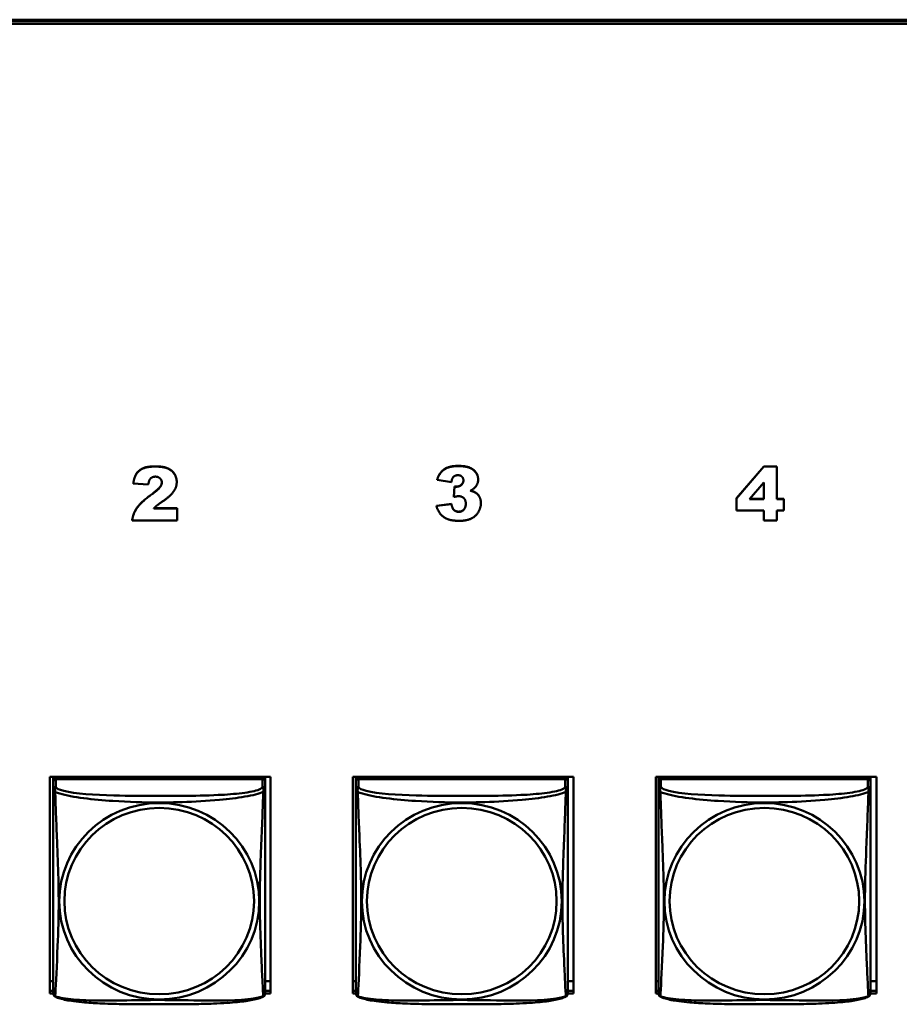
# Model space of a CAD drawing. Header units: inches. Extents: x 2.9 to 75, y -2.3 to 43.7.
# Tile 118 of 155: x 61.9 to 63.8, y 13.8 to 16. Entities that reach past the tile are written whole.
import ezdxf

# ---------------------------------------------------------------- set-up
doc = ezdxf.new("R2010")
doc.units = ezdxf.units.IN
doc.header["$MEASUREMENT"] = 0
doc.layers.add('Visible Edges(ROSSANSI)', color=7, linetype='Continuous', lineweight=50)
doc.layers.add('Visible Tangent Edges(ROSSANSI)', color=7, linetype='Continuous', lineweight=50)

msp = doc.modelspace()

# ---------------------------------------------------------------- linework, layer by layer
at = {"layer": 'Visible Edges(ROSSANSI)'}
for p, q in [((53.6253, 15.9977), (66.2831, 15.9977)), ((53.6253, 15.9944), (66.2831, 15.9944)), ((66.2831, 15.9883), (53.6253, 15.9883)), ((63.4656, 14.9321), (63.5264, 15.003)), ((63.5264, 15.0026), (63.4656, 14.9317)), ((63.5264, 15.003), (63.5555, 15.003)), ((63.5264, 15.003), (63.5264, 15.0026)), ((63.5555, 15.0026), (63.5264, 15.0026)), ((63.5555, 15.003), (63.5555, 15.0026)), ((63.5555, 14.9301), (63.5555, 15.0026)), ((62.1218, 14.9653), (62.1218, 14.965)), ((62.1218, 14.965), (62.1551, 14.9623)), ((62.2185, 14.9686), (62.2185, 14.9682)), ((62.7987, 14.9735), (62.7987, 14.9731)), ((62.7987, 14.9731), (62.8303, 14.9676)), ((62.8357, 14.9351), (62.8374, 14.9585)), ((62.8374, 14.9581), (62.8357, 14.9347)), ((62.8374, 14.9585), (62.8374, 14.9581)), ((62.8899, 14.9738), (62.8899, 14.9735)), ((63.4943, 14.9301), (63.5264, 14.9673)), ((63.5264, 14.9673), (63.5264, 14.9301)), ((62.8357, 14.9351), (62.8357, 14.9347)), ((63.4656, 14.9321), (63.4656, 14.9317)), ((63.4656, 14.9317), (63.4656, 14.9047)), ((62.1677, 14.9098), (62.2194, 14.9098)), ((62.2194, 14.9098), (62.2194, 14.9094)), ((62.7969, 14.9152), (62.8303, 14.9195)), ((62.8303, 14.9191), (62.7969, 14.9148)), ((62.7969, 14.9152), (62.7969, 14.9148)), ((62.8303, 14.9195), (62.8303, 14.9191)), ((62.896, 14.9216), (62.896, 14.9212)), ((63.5264, 14.9301), (63.4943, 14.9301)), ((63.4946, 14.9305), (63.5264, 14.9305)), ((63.5555, 14.9305), (63.5705, 14.9305)), ((63.5705, 14.9301), (63.5555, 14.9301)), ((63.5705, 14.9305), (63.5705, 14.9301)), ((63.5705, 14.9047), (63.5705, 14.9301)), ((62.2194, 14.9094), (62.1673, 14.9094)), ((62.2194, 14.8827), (62.2194, 14.9094)), ((63.4656, 14.9047), (63.5264, 14.9047)), ((63.5264, 14.9047), (63.5264, 14.8827)), ((63.5555, 14.9047), (63.5705, 14.9047)), ((63.5555, 14.8827), (63.5555, 14.9047)), ((62.1193, 14.8831), (62.1193, 14.8827)), ((62.1193, 14.8827), (62.2194, 14.8827)), ((63.5264, 14.8827), (63.5555, 14.8827)), ((61.9358, 13.829), (61.9358, 14.3116)), ((61.9358, 14.3116), (62.4273, 14.3116)), ((61.9433, 14.3116), (61.9433, 14.3068)), ((61.9433, 14.3011), (61.9433, 14.3068)), ((61.9433, 14.3068), (61.9491, 14.3068)), ((61.9433, 14.301), (61.9433, 14.2833)), ((62.4099, 14.3068), (61.9492, 14.3068)), ((62.41, 14.3068), (62.4158, 14.3068)), ((62.4158, 14.3116), (62.4158, 14.3068)), ((62.4158, 14.3068), (62.4158, 14.301)), ((62.4158, 14.2833), (62.4158, 14.301)), ((62.4273, 14.3116), (62.4273, 13.829)), ((62.6108, 13.829), (62.6108, 14.3116)), ((62.6108, 14.3116), (63.1023, 14.3116)), ((62.6173, 14.3116), (62.6173, 14.3068)), ((62.6173, 14.3011), (62.6173, 14.3068)), ((62.6173, 14.3068), (62.6231, 14.3068)), ((62.6173, 14.301), (62.6173, 14.2833)), ((63.0839, 14.3068), (62.6232, 14.3068)), ((63.084, 14.3068), (63.0898, 14.3068)), ((63.0898, 14.3116), (63.0898, 14.3068)), ((63.0898, 14.3068), (63.0898, 14.301)), ((63.0898, 14.2833), (63.0898, 14.301)), ((63.1023, 14.3116), (63.1023, 13.829)), ((63.2858, 13.829), (63.2858, 14.3116)), ((63.2858, 14.3116), (63.7773, 14.3116)), ((63.2913, 14.3116), (63.2913, 14.3068)), ((63.2913, 14.3011), (63.2913, 14.3068)), ((63.2913, 14.3068), (63.2971, 14.3068)), ((63.2913, 14.301), (63.2913, 14.2833)), ((63.7579, 14.3068), (63.2972, 14.3068)), ((63.758, 14.3068), (63.7638, 14.3068)), ((63.7638, 14.3116), (63.7638, 14.3068)), ((63.7638, 14.3068), (63.7638, 14.301)), ((63.7638, 14.2833), (63.7638, 14.301)), ((63.7773, 14.3116), (63.7773, 13.829)), ((61.9433, 13.8563), (61.9358, 13.8563)), ((62.4273, 13.8563), (62.4158, 13.8563)), ((62.6173, 13.8563), (62.6108, 13.8563)), ((63.1023, 13.8563), (63.0898, 13.8563)), ((63.2913, 13.8563), (63.2858, 13.8563)), ((63.7773, 13.8563), (63.7638, 13.8563)), ((61.9358, 13.8351), (61.9433, 13.8351)), ((61.9434, 13.829), (61.9358, 13.829)), ((62.4273, 13.829), (62.4157, 13.829)), ((62.4158, 13.8351), (62.4273, 13.8351)), ((62.6108, 13.8351), (62.6173, 13.8351)), ((62.6174, 13.829), (62.6108, 13.829)), ((63.1023, 13.829), (63.0897, 13.829)), ((63.0898, 13.8351), (63.1023, 13.8351)), ((63.2858, 13.8351), (63.2913, 13.8351)), ((63.2914, 13.829), (63.2858, 13.829)), ((63.7773, 13.829), (63.7637, 13.829)), ((63.7638, 13.8351), (63.7773, 13.8351))]:
    msp.add_line(p, q, dxfattribs=at)
for centre, start, end in [((61.9571, 13.8304), 180, 189.1496), ((62.402, 13.8304), 350.8504, 360), ((62.6311, 13.8304), 180, 189.1496), ((63.076, 13.8304), 350.8504, 360), ((63.3051, 13.8304), 180, 189.1496), ((63.75, 13.8304), 350.8504, 360)]:
    msp.add_arc(centre, 0.0138, start, end, dxfattribs=at)
for centre, major_axis, start_param, end_param in [((61.9492, 14.301), (-0.00591, 0), 4.712389, 6.283185), ((62.4099, 14.301), (0.00591, 0), 0, 1.570796), ((62.6232, 14.301), (-0.00591, 0), 4.712389, 6.283185), ((63.0839, 14.301), (0.00591, 0), 0, 1.570796), ((63.2972, 14.301), (-0.00591, 0), 4.712389, 6.283185), ((63.7579, 14.301), (0.00591, 0), 0, 1.570796)]:
    msp.add_ellipse(centre, major_axis=major_axis, ratio=0.981793, start_param=start_param, end_param=end_param, dxfattribs=at)
for points in [[(62.1218, 14.9653), (62.1237, 14.9792), (62.1342, 14.9947), (62.1533, 15.003), (62.1702, 15.003)], [(62.1702, 15.0026), (62.1533, 15.0026), (62.1342, 14.9943), (62.1237, 14.9788), (62.1218, 14.965)], [(62.1702, 15.003), (62.1877, 15.003), (62.2073, 14.995), (62.2185, 14.9788), (62.2185, 14.9686)], [(62.2185, 14.9682), (62.2185, 14.9784), (62.2073, 14.9947), (62.1877, 15.0026), (62.1702, 15.0026)], [(62.7987, 14.9735), (62.8027, 14.9882), (62.8249, 15.004), (62.8454, 15.004)], [(62.8454, 15.0036), (62.8249, 15.0036), (62.8027, 14.9879), (62.7987, 14.9731)], [(62.8454, 15.004), (62.8689, 15.004), (62.8899, 14.9868), (62.8899, 14.9738)], [(62.8899, 14.9735), (62.8899, 14.9864), (62.8689, 15.0036), (62.8454, 15.0036)], [(62.1551, 14.9623), (62.1565, 14.9723), (62.1646, 14.9801), (62.1711, 14.9801)], [(62.1711, 14.9801), (62.1772, 14.9801), (62.1853, 14.9725), (62.1853, 14.9671)], [(62.8303, 14.9676), (62.8315, 14.9763), (62.8389, 14.9833), (62.8448, 14.9833)], [(62.8448, 14.9833), (62.8505, 14.9833), (62.8571, 14.9769), (62.8571, 14.9715)], [(62.1853, 14.9671), (62.1853, 14.9621), (62.1771, 14.951), (62.1625, 14.9403)], [(62.1887, 14.9261), (62.2057, 14.9378), (62.2185, 14.9575), (62.2185, 14.9682)], [(62.8374, 14.9585), (62.8402, 14.9581), (62.8417, 14.9581)], [(62.8417, 14.9577), (62.8402, 14.9577), (62.8374, 14.9581)], [(62.8571, 14.9715), (62.8571, 14.9659), (62.8483, 14.9577), (62.8417, 14.9577)], [(62.8726, 14.9487), (62.8813, 14.9534), (62.8899, 14.9657), (62.8899, 14.9735)], [(62.1193, 14.8831), (62.1211, 14.8976), (62.1385, 14.9233), (62.1625, 14.9407)], [(62.1625, 14.9403), (62.1385, 14.9229), (62.1211, 14.8973), (62.1193, 14.8827)], [(62.8357, 14.9347), (62.8425, 14.9366), (62.8464, 14.9366)], [(62.8464, 14.9366), (62.8538, 14.9366), (62.8624, 14.9276), (62.8624, 14.9194)], [(62.8834, 14.9448), (62.8797, 14.947), (62.8726, 14.9487)], [(62.8731, 14.949), (62.8798, 14.9473), (62.8834, 14.9451)], [(62.8834, 14.9451), (62.8894, 14.9415), (62.896, 14.9297), (62.896, 14.9216)], [(62.896, 14.9212), (62.896, 14.9293), (62.8894, 14.9411), (62.8834, 14.9448)], [(62.1673, 14.9094), (62.1719, 14.9138), (62.1787, 14.9193), (62.1887, 14.9261)], [(62.7969, 14.9148), (62.8001, 14.9038), (62.8124, 14.8893), (62.8313, 14.8817), (62.8476, 14.8817)], [(62.8303, 14.9195), (62.8322, 14.9097), (62.8404, 14.9021), (62.8468, 14.9021)], [(62.8468, 14.9017), (62.8404, 14.9017), (62.8322, 14.9093), (62.8303, 14.9191)], [(62.8624, 14.9194), (62.8624, 14.9113), (62.8535, 14.9017), (62.8468, 14.9017)], [(62.8476, 14.8817), (62.8644, 14.8817), (62.885, 14.8919), (62.896, 14.9109), (62.896, 14.9212)]]:
    msp.add_open_spline(points, degree=2, dxfattribs=at)
for points, degree, knots in [([(62.1625, 14.9407), (62.1771, 14.9514), (62.1852, 14.9624), (62.1853, 14.9673)], 2, [0, 0, 0, 1, 1.981842, 1.981842, 1.981842]), ([(62.8417, 14.9581), (62.8483, 14.9581), (62.857, 14.9662), (62.8571, 14.9717)], 2, [0, 0, 0, 1, 1.983886, 1.983886, 1.983886]), ([(62.8468, 14.9021), (62.8535, 14.9021), (62.8623, 14.9116), (62.8624, 14.9196)], 2, [0, 0, 0, 1, 1.988455, 1.988455, 1.988455]), ([(61.9433, 14.2833), (61.9433, 14.2808), (61.9433, 14.2761), (61.9433, 14.27), (61.9433, 14.2588), (61.9433, 14.2424), (61.9433, 14.2245), (61.9433, 14.2067), (61.9433, 14.1875), (61.9433, 14.1683), (61.9433, 14.1412), (61.9433, 14.114), (61.9433, 14.0872), (61.9433, 14.0705), (61.9433, 14.0539), (61.9433, 14.0373), (61.9433, 14.004), (61.9433, 13.9708), (61.9433, 13.9386), (61.9433, 13.8985), (61.9433, 13.858), (61.9433, 13.8394), (61.9433, 13.8336), (61.9433, 13.8304), (61.9433, 13.8304)], 3, [0.325731, 0.325731, 0.325731, 0.325731, 0.404774, 0.404774, 0.404774, 0.550532, 0.550532, 0.550532, 0.69629, 0.69629, 0.69629, 0.902598, 0.902598, 0.902598, 1.03154, 1.03154, 1.03154, 1.289425, 1.289425, 1.289425, 1.610774, 1.610774, 1.610774, 1.710218, 1.710218, 1.710218, 1.710218]), ([(62.4158, 13.8304), (62.4158, 13.8304), (62.4158, 13.8313), (62.4158, 13.8329), (62.4158, 13.8376), (62.4158, 13.8485), (62.4158, 13.8624), (62.4158, 13.8762), (62.4158, 13.8928), (62.4158, 13.9102), (62.4158, 13.9348), (62.4158, 13.9612), (62.4158, 13.9876), (62.4158, 14.0041), (62.4158, 14.0206), (62.4158, 14.0373), (62.4158, 14.0705), (62.4158, 14.1038), (62.4158, 14.1377), (62.4158, 14.1801), (62.4158, 14.2259), (62.4158, 14.2574), (62.4158, 14.2699), (62.4158, 14.2792), (62.4158, 14.2833)], 3, [0.352862, 0.352862, 0.352862, 0.352862, 0.404774, 0.404774, 0.404774, 0.550532, 0.550532, 0.550532, 0.69629, 0.69629, 0.69629, 0.902598, 0.902598, 0.902598, 1.03154, 1.03154, 1.03154, 1.289425, 1.289425, 1.289425, 1.610774, 1.610774, 1.610774, 1.73735, 1.73735, 1.73735, 1.73735]), ([(62.6173, 14.2833), (62.6173, 14.2808), (62.6173, 14.2761), (62.6173, 14.27), (62.6173, 14.2588), (62.6173, 14.2424), (62.6173, 14.2245), (62.6173, 14.2067), (62.6173, 14.1875), (62.6173, 14.1683), (62.6173, 14.1412), (62.6173, 14.114), (62.6173, 14.0872), (62.6173, 14.0705), (62.6173, 14.0539), (62.6173, 14.0373), (62.6173, 14.004), (62.6173, 13.9708), (62.6173, 13.9386), (62.6173, 13.8985), (62.6173, 13.858), (62.6173, 13.8394), (62.6173, 13.8336), (62.6173, 13.8304), (62.6173, 13.8304)], 3, [0.325731, 0.325731, 0.325731, 0.325731, 0.404774, 0.404774, 0.404774, 0.550532, 0.550532, 0.550532, 0.69629, 0.69629, 0.69629, 0.902598, 0.902598, 0.902598, 1.03154, 1.03154, 1.03154, 1.289425, 1.289425, 1.289425, 1.610774, 1.610774, 1.610774, 1.710218, 1.710218, 1.710218, 1.710218]), ([(63.0898, 13.8304), (63.0898, 13.8304), (63.0898, 13.8313), (63.0898, 13.8329), (63.0898, 13.8376), (63.0898, 13.8485), (63.0898, 13.8624), (63.0898, 13.8762), (63.0898, 13.8928), (63.0898, 13.9102), (63.0898, 13.9348), (63.0898, 13.9612), (63.0898, 13.9876), (63.0898, 14.0041), (63.0898, 14.0206), (63.0898, 14.0373), (63.0898, 14.0705), (63.0898, 14.1038), (63.0898, 14.1377), (63.0898, 14.1801), (63.0898, 14.2259), (63.0898, 14.2574), (63.0898, 14.2699), (63.0898, 14.2792), (63.0898, 14.2833)], 3, [0.352862, 0.352862, 0.352862, 0.352862, 0.404774, 0.404774, 0.404774, 0.550532, 0.550532, 0.550532, 0.69629, 0.69629, 0.69629, 0.902598, 0.902598, 0.902598, 1.03154, 1.03154, 1.03154, 1.289425, 1.289425, 1.289425, 1.610774, 1.610774, 1.610774, 1.73735, 1.73735, 1.73735, 1.73735]), ([(63.2913, 14.2833), (63.2913, 14.2808), (63.2913, 14.2761), (63.2913, 14.27), (63.2913, 14.2588), (63.2913, 14.2424), (63.2913, 14.2245), (63.2913, 14.2067), (63.2913, 14.1875), (63.2913, 14.1683), (63.2913, 14.1412), (63.2913, 14.114), (63.2913, 14.0872), (63.2913, 14.0705), (63.2913, 14.0539), (63.2913, 14.0373), (63.2913, 14.004), (63.2913, 13.9708), (63.2913, 13.9386), (63.2913, 13.8985), (63.2913, 13.858), (63.2913, 13.8394), (63.2913, 13.8336), (63.2913, 13.8304), (63.2913, 13.8304)], 3, [0.325731, 0.325731, 0.325731, 0.325731, 0.404774, 0.404774, 0.404774, 0.550532, 0.550532, 0.550532, 0.69629, 0.69629, 0.69629, 0.902598, 0.902598, 0.902598, 1.03154, 1.03154, 1.03154, 1.289425, 1.289425, 1.289425, 1.610774, 1.610774, 1.610774, 1.710218, 1.710218, 1.710218, 1.710218]), ([(63.7638, 13.8304), (63.7638, 13.8304), (63.7638, 13.8313), (63.7638, 13.8329), (63.7638, 13.8376), (63.7638, 13.8485), (63.7638, 13.8624), (63.7638, 13.8762), (63.7638, 13.8928), (63.7638, 13.9102), (63.7638, 13.9348), (63.7638, 13.9612), (63.7638, 13.9876), (63.7638, 14.0041), (63.7638, 14.0206), (63.7638, 14.0373), (63.7638, 14.0705), (63.7638, 14.1038), (63.7638, 14.1377), (63.7638, 14.1801), (63.7638, 14.2259), (63.7638, 14.2574), (63.7638, 14.2699), (63.7638, 14.2792), (63.7638, 14.2833)], 3, [0.352862, 0.352862, 0.352862, 0.352862, 0.404774, 0.404774, 0.404774, 0.550532, 0.550532, 0.550532, 0.69629, 0.69629, 0.69629, 0.902598, 0.902598, 0.902598, 1.03154, 1.03154, 1.03154, 1.289425, 1.289425, 1.289425, 1.610774, 1.610774, 1.610774, 1.73735, 1.73735, 1.73735, 1.73735]), ([(61.9475, 13.8223), (61.947, 13.8226), (61.9464, 13.8229), (61.9455, 13.8238), (61.9452, 13.8242), (61.9445, 13.8251), (61.9443, 13.8256), (61.9439, 13.8264), (61.9438, 13.8268), (61.9436, 13.8275), (61.9436, 13.8279), (61.9435, 13.8282)], 3, [0.02273771, 0.02273771, 0.02273771, 0.02273771, 0.02954865, 0.02954865, 0.03635958, 0.03635958, 0.04317052, 0.04317052, 0.04998146, 0.04998146, 0.0567924, 0.0567924, 0.0567924, 0.0567924]), ([(62.4116, 13.8223), (62.4082, 13.8205), (62.4047, 13.8192), (62.3967, 13.8168), (62.3922, 13.8157), (62.3827, 13.8139), (62.3777, 13.813), (62.3666, 13.8114), (62.3604, 13.8107), (62.3465, 13.8093), (62.3387, 13.8087), (62.3209, 13.8075), (62.3107, 13.807), (62.2858, 13.8061), (62.2711, 13.8057), (62.2394, 13.8053), (62.2224, 13.8052), (62.1884, 13.8051), (62.1714, 13.8051), (62.1374, 13.8052), (62.1203, 13.8053), (62.0863, 13.8057), (62.0692, 13.8061), (62.039, 13.8074), (62.0258, 13.8082), (62.0049, 13.81), (61.9968, 13.8109), (61.9832, 13.8127), (61.9775, 13.8136), (61.9674, 13.8156), (61.963, 13.8167), (61.9547, 13.8191), (61.951, 13.8204), (61.9475, 13.8223)], 3, [-1.678204, -1.678204, -1.678204, -1.678204, -1.629815, -1.629815, -1.580861, -1.580861, -1.532583, -1.532583, -1.479316, -1.479316, -1.416961, -1.416961, -1.337799, -1.337799, -1.226353, -1.226353, -1.09702, -1.09702, -0.967687, -0.967687, -0.838354, -0.838354, -0.709022, -0.709022, -0.60577, -0.60577, -0.53827, -0.53827, -0.483941, -0.483941, -0.435529, -0.435529, -0.384876, -0.384876, -0.384876, -0.384876]), ([(62.4116, 13.8223), (62.4121, 13.8226), (62.4127, 13.8229), (62.4136, 13.8238), (62.4139, 13.8242), (62.4145, 13.8251), (62.4148, 13.8256), (62.4151, 13.8264), (62.4153, 13.8268), (62.4155, 13.8275), (62.4155, 13.8279), (62.4156, 13.8282)], 3, [0.02273771, 0.02273771, 0.02273771, 0.02273771, 0.02954865, 0.02954865, 0.03635958, 0.03635958, 0.04317052, 0.04317052, 0.04998146, 0.04998146, 0.0567924, 0.0567924, 0.0567924, 0.0567924]), ([(62.6215, 13.8223), (62.621, 13.8226), (62.6204, 13.8229), (62.6195, 13.8238), (62.6192, 13.8242), (62.6185, 13.8251), (62.6183, 13.8256), (62.6179, 13.8264), (62.6178, 13.8268), (62.6176, 13.8275), (62.6176, 13.8279), (62.6175, 13.8282)], 3, [0.02273771, 0.02273771, 0.02273771, 0.02273771, 0.02954865, 0.02954865, 0.03635958, 0.03635958, 0.04317052, 0.04317052, 0.04998146, 0.04998146, 0.0567924, 0.0567924, 0.0567924, 0.0567924]), ([(63.0856, 13.8223), (63.0822, 13.8205), (63.0787, 13.8192), (63.0707, 13.8168), (63.0662, 13.8157), (63.0567, 13.8139), (63.0517, 13.813), (63.0406, 13.8114), (63.0344, 13.8107), (63.0205, 13.8093), (63.0127, 13.8087), (62.9949, 13.8075), (62.9847, 13.807), (62.9598, 13.8061), (62.9451, 13.8057), (62.9134, 13.8053), (62.8964, 13.8052), (62.8624, 13.8051), (62.8454, 13.8051), (62.8114, 13.8052), (62.7943, 13.8053), (62.7603, 13.8057), (62.7432, 13.8061), (62.713, 13.8074), (62.6998, 13.8082), (62.6789, 13.81), (62.6708, 13.8109), (62.6572, 13.8127), (62.6515, 13.8136), (62.6414, 13.8156), (62.637, 13.8167), (62.6287, 13.8191), (62.625, 13.8204), (62.6215, 13.8223)], 3, [-1.678204, -1.678204, -1.678204, -1.678204, -1.629815, -1.629815, -1.580861, -1.580861, -1.532583, -1.532583, -1.479316, -1.479316, -1.416961, -1.416961, -1.337799, -1.337799, -1.226353, -1.226353, -1.09702, -1.09702, -0.967687, -0.967687, -0.838354, -0.838354, -0.709022, -0.709022, -0.60577, -0.60577, -0.53827, -0.53827, -0.483941, -0.483941, -0.435529, -0.435529, -0.384876, -0.384876, -0.384876, -0.384876]), ([(63.0856, 13.8223), (63.0861, 13.8226), (63.0867, 13.8229), (63.0876, 13.8238), (63.0879, 13.8242), (63.0885, 13.8251), (63.0888, 13.8256), (63.0891, 13.8264), (63.0893, 13.8268), (63.0895, 13.8275), (63.0895, 13.8279), (63.0896, 13.8282)], 3, [0.02273771, 0.02273771, 0.02273771, 0.02273771, 0.02954865, 0.02954865, 0.03635958, 0.03635958, 0.04317052, 0.04317052, 0.04998146, 0.04998146, 0.0567924, 0.0567924, 0.0567924, 0.0567924]), ([(63.2955, 13.8223), (63.295, 13.8226), (63.2944, 13.8229), (63.2935, 13.8238), (63.2932, 13.8242), (63.2925, 13.8251), (63.2923, 13.8256), (63.2919, 13.8264), (63.2918, 13.8268), (63.2916, 13.8275), (63.2916, 13.8279), (63.2915, 13.8282)], 3, [0.02273771, 0.02273771, 0.02273771, 0.02273771, 0.02954865, 0.02954865, 0.03635958, 0.03635958, 0.04317052, 0.04317052, 0.04998146, 0.04998146, 0.0567924, 0.0567924, 0.0567924, 0.0567924]), ([(63.7596, 13.8223), (63.7562, 13.8205), (63.7527, 13.8192), (63.7447, 13.8168), (63.7402, 13.8157), (63.7307, 13.8139), (63.7257, 13.813), (63.7146, 13.8114), (63.7084, 13.8107), (63.6945, 13.8093), (63.6867, 13.8087), (63.6689, 13.8075), (63.6587, 13.807), (63.6338, 13.8061), (63.6191, 13.8057), (63.5874, 13.8053), (63.5704, 13.8052), (63.5364, 13.8051), (63.5194, 13.8051), (63.4854, 13.8052), (63.4683, 13.8053), (63.4343, 13.8057), (63.4172, 13.8061), (63.387, 13.8074), (63.3738, 13.8082), (63.3529, 13.81), (63.3448, 13.8109), (63.3312, 13.8127), (63.3255, 13.8136), (63.3154, 13.8156), (63.311, 13.8167), (63.3027, 13.8191), (63.299, 13.8204), (63.2955, 13.8223)], 3, [-1.678204, -1.678204, -1.678204, -1.678204, -1.629815, -1.629815, -1.580861, -1.580861, -1.532583, -1.532583, -1.479316, -1.479316, -1.416961, -1.416961, -1.337799, -1.337799, -1.226353, -1.226353, -1.09702, -1.09702, -0.967687, -0.967687, -0.838354, -0.838354, -0.709022, -0.709022, -0.60577, -0.60577, -0.53827, -0.53827, -0.483941, -0.483941, -0.435529, -0.435529, -0.384876, -0.384876, -0.384876, -0.384876]), ([(63.7596, 13.8223), (63.7601, 13.8226), (63.7607, 13.8229), (63.7616, 13.8238), (63.7619, 13.8242), (63.7625, 13.8251), (63.7628, 13.8256), (63.7631, 13.8264), (63.7633, 13.8268), (63.7635, 13.8275), (63.7635, 13.8279), (63.7636, 13.8282)], 3, [0.02273771, 0.02273771, 0.02273771, 0.02273771, 0.02954865, 0.02954865, 0.03635958, 0.03635958, 0.04317052, 0.04317052, 0.04998146, 0.04998146, 0.0567924, 0.0567924, 0.0567924, 0.0567924])]:
    msp.add_open_spline(points, degree=degree, knots=knots, dxfattribs=at)
at = {"layer": 'Visible Tangent Edges(ROSSANSI)'}
for p, q in [((62.1702, 15.003), (62.1702, 15.0026)), ((62.8454, 15.004), (62.8454, 15.0036)), ((62.8417, 14.9581), (62.8417, 14.9577)), ((62.1625, 14.9407), (62.1625, 14.9403)), ((62.8834, 14.9451), (62.8834, 14.9448)), ((62.8468, 14.9021), (62.8468, 14.9017)), ((61.9492, 14.2891), (61.9492, 14.3068)), ((62.4099, 14.3068), (62.4099, 14.2891)), ((62.6232, 14.2891), (62.6232, 14.3068)), ((63.0839, 14.3068), (63.0839, 14.2891)), ((63.2972, 14.2891), (63.2972, 14.3068)), ((63.7579, 14.3068), (63.7579, 14.2891))]:
    msp.add_line(p, q, dxfattribs=at)
for centre, major_axis, start_param, end_param in [((61.9492, 14.2833), (-0.00591, 0), 4.712389, 6.283185), ((62.4099, 14.2833), (0.00591, 0), 0, 1.570796), ((62.6232, 14.2833), (-0.00591, 0), 4.712389, 6.283185), ((63.0839, 14.2833), (0.00591, 0), 0, 1.570796), ((63.2972, 14.2833), (-0.00591, 0), 4.712389, 6.283185), ((63.7579, 14.2833), (0.00591, 0), 0, 1.570796)]:
    msp.add_ellipse(centre, major_axis=major_axis, ratio=0.981793, start_param=start_param, end_param=end_param, dxfattribs=at)
for centre, major_axis in [((62.1795, 14.0346), (-0.2227, 0)), ((62.8535, 14.0346), (-0.2227, 0)), ((63.5275, 14.0346), (-0.2227, 0)), ((62.1795, 14.0348), (-0.2113, 0)), ((62.8535, 14.0348), (-0.2113, 0)), ((63.5275, 14.0348), (-0.2113, 0))]:
    msp.add_ellipse(centre, major_axis=major_axis, ratio=0.981793, dxfattribs=at)
for points, knots in [([(61.9433, 14.2833), (61.9433, 14.283), (61.9433, 14.2828), (61.9434, 14.2824), (61.9434, 14.2822), (61.9436, 14.2819), (61.9436, 14.2818), (61.9438, 14.2816), (61.9439, 14.2815), (61.9441, 14.2812), (61.9443, 14.281), (61.9448, 14.2805), (61.9453, 14.2801), (61.9465, 14.2791), (61.9471, 14.2786), (61.9479, 14.278)], [-0.0844808, -0.0844808, -0.0844808, -0.0844808, -0.06943799, -0.06943799, -0.05587828, -0.05587828, -0.04740346, -0.04740346, -0.04210669, -0.04210669, -0.03151317, -0.03151317, -0.01456352, -0.01456352, 0.00026741, 0.00026741, 0.00026741, 0.00026741]), ([(61.9479, 14.278), (61.9477, 14.2792), (61.9475, 14.2802), (61.9475, 14.2822), (61.9475, 14.2831), (61.9477, 14.2844), (61.9478, 14.2849), (61.948, 14.2855), (61.948, 14.2857), (61.9482, 14.2862), (61.9483, 14.2865), (61.9485, 14.2872), (61.9487, 14.2876), (61.949, 14.2884), (61.9491, 14.2888), (61.9492, 14.2891)], [-0.00026741, -0.00026741, -0.00026741, -0.00026741, 0.01456352, 0.01456352, 0.03151317, 0.03151317, 0.04210669, 0.04210669, 0.04740346, 0.04740346, 0.05587828, 0.05587828, 0.06943799, 0.06943799, 0.0844808, 0.0844808, 0.0844808, 0.0844808]), ([(61.9479, 13.8231), (61.948, 13.8247), (61.9481, 13.827), (61.9483, 13.8299), (61.9494, 13.8497), (61.9515, 13.8929), (61.9532, 13.9344), (61.9546, 13.9677), (61.9556, 14.0012), (61.9556, 14.0347), (61.9556, 14.0514), (61.9553, 14.0682), (61.9549, 14.0852), (61.9542, 14.1124), (61.9531, 14.1404), (61.9519, 14.169), (61.9511, 14.1892), (61.9502, 14.2097), (61.9495, 14.2289), (61.9488, 14.248), (61.9482, 14.2657), (61.9479, 14.278)], [-1.657319, -1.657319, -1.657319, -1.657319, -1.610774, -1.610774, -1.610774, -1.289425, -1.289425, -1.289425, -1.03154, -1.03154, -1.03154, -0.902598, -0.902598, -0.902598, -0.69629, -0.69629, -0.69629, -0.550532, -0.550532, -0.550532, -0.405761, -0.405761, -0.405761, -0.405761]), ([(61.9479, 14.278), (61.9507, 14.2768), (61.9542, 14.2755), (61.9582, 14.2743), (61.9858, 14.2659), (62.0328, 14.2608), (62.0764, 14.2579), (62.1113, 14.2556), (62.1455, 14.2546), (62.1795, 14.2546), (62.1966, 14.2546), (62.2136, 14.2548), (62.2308, 14.2554), (62.2583, 14.2563), (62.2864, 14.2578), (62.3141, 14.2604), (62.3336, 14.2622), (62.353, 14.2645), (62.3703, 14.2675), (62.3875, 14.2704), (62.4024, 14.274), (62.4112, 14.278)], [-1.657319, -1.657319, -1.657319, -1.657319, -1.610774, -1.610774, -1.610774, -1.289425, -1.289425, -1.289425, -1.03154, -1.03154, -1.03154, -0.902598, -0.902598, -0.902598, -0.69629, -0.69629, -0.69629, -0.550532, -0.550532, -0.550532, -0.405761, -0.405761, -0.405761, -0.405761]), ([(62.4099, 14.2891), (62.4093, 14.2872), (62.4066, 14.2852), (62.4022, 14.2834), (62.394, 14.2801), (62.3801, 14.2774), (62.364, 14.2754), (62.3478, 14.2734), (62.3296, 14.272), (62.311, 14.2712), (62.2847, 14.2699), (62.2574, 14.2695), (62.2303, 14.2693), (62.2134, 14.2692), (62.1965, 14.2692), (62.1795, 14.2692), (62.1457, 14.2692), (62.1118, 14.2692), (62.0781, 14.2701), (62.0361, 14.2712), (61.9922, 14.2739), (61.9667, 14.2803), (61.9566, 14.2829), (61.9502, 14.286), (61.9492, 14.2891)], [0.325731, 0.325731, 0.325731, 0.325731, 0.404774, 0.404774, 0.404774, 0.550532, 0.550532, 0.550532, 0.69629, 0.69629, 0.69629, 0.902598, 0.902598, 0.902598, 1.03154, 1.03154, 1.03154, 1.289425, 1.289425, 1.289425, 1.610774, 1.610774, 1.610774, 1.73735, 1.73735, 1.73735, 1.73735]), ([(62.4112, 14.278), (62.4111, 14.2741), (62.411, 14.2695), (62.4108, 14.2645), (62.4097, 14.2301), (62.4076, 14.1809), (62.4059, 14.137), (62.4045, 14.1017), (62.4035, 14.0681), (62.4035, 14.0347), (62.4035, 14.0179), (62.4038, 14.0012), (62.4042, 13.9845), (62.4049, 13.9577), (62.406, 13.9306), (62.4072, 13.9048), (62.408, 13.8866), (62.4089, 13.8691), (62.4096, 13.8543), (62.4103, 13.8397), (62.4109, 13.8281), (62.4112, 13.8231)], [-1.657319, -1.657319, -1.657319, -1.657319, -1.610774, -1.610774, -1.610774, -1.289425, -1.289425, -1.289425, -1.03154, -1.03154, -1.03154, -0.902598, -0.902598, -0.902598, -0.69629, -0.69629, -0.69629, -0.550532, -0.550532, -0.550532, -0.405761, -0.405761, -0.405761, -0.405761]), ([(62.4099, 14.2891), (62.4099, 14.2888), (62.4101, 14.2884), (62.4104, 14.2876), (62.4106, 14.2872), (62.4108, 14.2865), (62.4109, 14.2862), (62.4111, 14.2857), (62.4111, 14.2855), (62.4113, 14.2849), (62.4114, 14.2844), (62.4116, 14.2831), (62.4116, 14.2822), (62.4115, 14.2802), (62.4114, 14.2792), (62.4112, 14.278)], [-0.0844808, -0.0844808, -0.0844808, -0.0844808, -0.06943799, -0.06943799, -0.05587828, -0.05587828, -0.04740346, -0.04740346, -0.04210669, -0.04210669, -0.03151317, -0.03151317, -0.01456352, -0.01456352, 0.00026741, 0.00026741, 0.00026741, 0.00026741]), ([(62.4112, 14.278), (62.412, 14.2786), (62.4126, 14.2791), (62.4138, 14.2801), (62.4142, 14.2805), (62.4148, 14.281), (62.415, 14.2812), (62.4152, 14.2815), (62.4153, 14.2816), (62.4154, 14.2818), (62.4155, 14.2819), (62.4157, 14.2822), (62.4157, 14.2824), (62.4158, 14.2828), (62.4158, 14.283), (62.4158, 14.2833)], [-0.00026741, -0.00026741, -0.00026741, -0.00026741, 0.01456352, 0.01456352, 0.03151317, 0.03151317, 0.04210669, 0.04210669, 0.04740346, 0.04740346, 0.05587828, 0.05587828, 0.06943799, 0.06943799, 0.0844808, 0.0844808, 0.0844808, 0.0844808]), ([(62.6173, 14.2833), (62.6173, 14.283), (62.6173, 14.2828), (62.6174, 14.2824), (62.6174, 14.2822), (62.6176, 14.2819), (62.6176, 14.2818), (62.6178, 14.2816), (62.6179, 14.2815), (62.6181, 14.2812), (62.6183, 14.281), (62.6188, 14.2805), (62.6193, 14.2801), (62.6205, 14.2791), (62.6211, 14.2786), (62.6219, 14.278)], [-0.0844808, -0.0844808, -0.0844808, -0.0844808, -0.06943799, -0.06943799, -0.05587828, -0.05587828, -0.04740346, -0.04740346, -0.04210669, -0.04210669, -0.03151317, -0.03151317, -0.01456352, -0.01456352, 0.00026741, 0.00026741, 0.00026741, 0.00026741]), ([(62.6219, 14.278), (62.6217, 14.2792), (62.6215, 14.2802), (62.6215, 14.2822), (62.6215, 14.2831), (62.6217, 14.2844), (62.6218, 14.2849), (62.622, 14.2855), (62.622, 14.2857), (62.6222, 14.2862), (62.6223, 14.2865), (62.6225, 14.2872), (62.6227, 14.2876), (62.623, 14.2884), (62.6231, 14.2888), (62.6232, 14.2891)], [-0.00026741, -0.00026741, -0.00026741, -0.00026741, 0.01456352, 0.01456352, 0.03151317, 0.03151317, 0.04210669, 0.04210669, 0.04740346, 0.04740346, 0.05587828, 0.05587828, 0.06943799, 0.06943799, 0.0844808, 0.0844808, 0.0844808, 0.0844808]), ([(62.6219, 13.8231), (62.622, 13.8247), (62.6221, 13.827), (62.6223, 13.8299), (62.6234, 13.8497), (62.6255, 13.8929), (62.6272, 13.9344), (62.6286, 13.9677), (62.6296, 14.0012), (62.6296, 14.0347), (62.6296, 14.0514), (62.6293, 14.0682), (62.6289, 14.0852), (62.6282, 14.1124), (62.6271, 14.1404), (62.6259, 14.169), (62.6251, 14.1892), (62.6242, 14.2097), (62.6235, 14.2289), (62.6228, 14.248), (62.6222, 14.2657), (62.6219, 14.278)], [-1.657319, -1.657319, -1.657319, -1.657319, -1.610774, -1.610774, -1.610774, -1.289425, -1.289425, -1.289425, -1.03154, -1.03154, -1.03154, -0.902598, -0.902598, -0.902598, -0.69629, -0.69629, -0.69629, -0.550532, -0.550532, -0.550532, -0.405761, -0.405761, -0.405761, -0.405761]), ([(62.6219, 14.278), (62.6247, 14.2768), (62.6282, 14.2755), (62.6322, 14.2743), (62.6598, 14.2659), (62.7068, 14.2608), (62.7504, 14.2579), (62.7853, 14.2556), (62.8195, 14.2546), (62.8535, 14.2546), (62.8706, 14.2546), (62.8876, 14.2548), (62.9048, 14.2554), (62.9323, 14.2563), (62.9604, 14.2578), (62.9881, 14.2604), (63.0076, 14.2622), (63.027, 14.2645), (63.0443, 14.2675), (63.0615, 14.2704), (63.0764, 14.274), (63.0852, 14.278)], [-1.657319, -1.657319, -1.657319, -1.657319, -1.610774, -1.610774, -1.610774, -1.289425, -1.289425, -1.289425, -1.03154, -1.03154, -1.03154, -0.902598, -0.902598, -0.902598, -0.69629, -0.69629, -0.69629, -0.550532, -0.550532, -0.550532, -0.405761, -0.405761, -0.405761, -0.405761]), ([(63.0839, 14.2891), (63.0833, 14.2872), (63.0806, 14.2852), (63.0762, 14.2834), (63.068, 14.2801), (63.0541, 14.2774), (63.038, 14.2754), (63.0218, 14.2734), (63.0036, 14.272), (62.985, 14.2712), (62.9587, 14.2699), (62.9314, 14.2695), (62.9043, 14.2693), (62.8874, 14.2692), (62.8705, 14.2692), (62.8535, 14.2692), (62.8197, 14.2692), (62.7858, 14.2692), (62.7521, 14.2701), (62.7101, 14.2712), (62.6662, 14.2739), (62.6407, 14.2803), (62.6306, 14.2829), (62.6242, 14.286), (62.6232, 14.2891)], [0.325731, 0.325731, 0.325731, 0.325731, 0.404774, 0.404774, 0.404774, 0.550532, 0.550532, 0.550532, 0.69629, 0.69629, 0.69629, 0.902598, 0.902598, 0.902598, 1.03154, 1.03154, 1.03154, 1.289425, 1.289425, 1.289425, 1.610774, 1.610774, 1.610774, 1.73735, 1.73735, 1.73735, 1.73735]), ([(63.0852, 14.278), (63.0851, 14.2741), (63.085, 14.2695), (63.0848, 14.2645), (63.0837, 14.2301), (63.0816, 14.1809), (63.0799, 14.137), (63.0785, 14.1017), (63.0775, 14.0681), (63.0775, 14.0347), (63.0775, 14.0179), (63.0778, 14.0012), (63.0782, 13.9845), (63.0789, 13.9577), (63.08, 13.9306), (63.0812, 13.9048), (63.082, 13.8866), (63.0829, 13.8691), (63.0836, 13.8543), (63.0843, 13.8397), (63.0849, 13.8281), (63.0852, 13.8231)], [-1.657319, -1.657319, -1.657319, -1.657319, -1.610774, -1.610774, -1.610774, -1.289425, -1.289425, -1.289425, -1.03154, -1.03154, -1.03154, -0.902598, -0.902598, -0.902598, -0.69629, -0.69629, -0.69629, -0.550532, -0.550532, -0.550532, -0.405761, -0.405761, -0.405761, -0.405761]), ([(63.0839, 14.2891), (63.0839, 14.2888), (63.0841, 14.2884), (63.0844, 14.2876), (63.0846, 14.2872), (63.0848, 14.2865), (63.0849, 14.2862), (63.0851, 14.2857), (63.0851, 14.2855), (63.0853, 14.2849), (63.0854, 14.2844), (63.0856, 14.2831), (63.0856, 14.2822), (63.0855, 14.2802), (63.0854, 14.2792), (63.0852, 14.278)], [-0.0844808, -0.0844808, -0.0844808, -0.0844808, -0.06943799, -0.06943799, -0.05587828, -0.05587828, -0.04740346, -0.04740346, -0.04210669, -0.04210669, -0.03151317, -0.03151317, -0.01456352, -0.01456352, 0.00026741, 0.00026741, 0.00026741, 0.00026741]), ([(63.0852, 14.278), (63.086, 14.2786), (63.0866, 14.2791), (63.0878, 14.2801), (63.0882, 14.2805), (63.0888, 14.281), (63.089, 14.2812), (63.0892, 14.2815), (63.0893, 14.2816), (63.0894, 14.2818), (63.0895, 14.2819), (63.0897, 14.2822), (63.0897, 14.2824), (63.0898, 14.2828), (63.0898, 14.283), (63.0898, 14.2833)], [-0.00026741, -0.00026741, -0.00026741, -0.00026741, 0.01456352, 0.01456352, 0.03151317, 0.03151317, 0.04210669, 0.04210669, 0.04740346, 0.04740346, 0.05587828, 0.05587828, 0.06943799, 0.06943799, 0.0844808, 0.0844808, 0.0844808, 0.0844808]), ([(63.2913, 14.2833), (63.2913, 14.283), (63.2913, 14.2828), (63.2914, 14.2824), (63.2914, 14.2822), (63.2916, 14.2819), (63.2916, 14.2818), (63.2918, 14.2816), (63.2919, 14.2815), (63.2921, 14.2812), (63.2923, 14.281), (63.2928, 14.2805), (63.2933, 14.2801), (63.2945, 14.2791), (63.2951, 14.2786), (63.2959, 14.278)], [-0.0844808, -0.0844808, -0.0844808, -0.0844808, -0.06943799, -0.06943799, -0.05587828, -0.05587828, -0.04740346, -0.04740346, -0.04210669, -0.04210669, -0.03151317, -0.03151317, -0.01456352, -0.01456352, 0.00026741, 0.00026741, 0.00026741, 0.00026741]), ([(63.2959, 14.278), (63.2957, 14.2792), (63.2955, 14.2802), (63.2955, 14.2822), (63.2955, 14.2831), (63.2957, 14.2844), (63.2958, 14.2849), (63.296, 14.2855), (63.296, 14.2857), (63.2962, 14.2862), (63.2963, 14.2865), (63.2965, 14.2872), (63.2967, 14.2876), (63.297, 14.2884), (63.2971, 14.2888), (63.2972, 14.2891)], [-0.00026741, -0.00026741, -0.00026741, -0.00026741, 0.01456352, 0.01456352, 0.03151317, 0.03151317, 0.04210669, 0.04210669, 0.04740346, 0.04740346, 0.05587828, 0.05587828, 0.06943799, 0.06943799, 0.0844808, 0.0844808, 0.0844808, 0.0844808]), ([(63.2959, 13.8231), (63.296, 13.8247), (63.2961, 13.827), (63.2963, 13.8299), (63.2974, 13.8497), (63.2995, 13.8929), (63.3012, 13.9344), (63.3026, 13.9677), (63.3036, 14.0012), (63.3036, 14.0347), (63.3036, 14.0514), (63.3033, 14.0682), (63.3029, 14.0852), (63.3022, 14.1124), (63.3011, 14.1404), (63.2999, 14.169), (63.2991, 14.1892), (63.2982, 14.2097), (63.2975, 14.2289), (63.2968, 14.248), (63.2962, 14.2657), (63.2959, 14.278)], [-1.657319, -1.657319, -1.657319, -1.657319, -1.610774, -1.610774, -1.610774, -1.289425, -1.289425, -1.289425, -1.03154, -1.03154, -1.03154, -0.902598, -0.902598, -0.902598, -0.69629, -0.69629, -0.69629, -0.550532, -0.550532, -0.550532, -0.405761, -0.405761, -0.405761, -0.405761]), ([(63.2959, 14.278), (63.2987, 14.2768), (63.3022, 14.2755), (63.3062, 14.2743), (63.3338, 14.2659), (63.3808, 14.2608), (63.4244, 14.2579), (63.4593, 14.2556), (63.4935, 14.2546), (63.5275, 14.2546), (63.5446, 14.2546), (63.5616, 14.2548), (63.5788, 14.2554), (63.6063, 14.2563), (63.6344, 14.2578), (63.6621, 14.2604), (63.6816, 14.2622), (63.701, 14.2645), (63.7183, 14.2675), (63.7355, 14.2704), (63.7504, 14.274), (63.7592, 14.278)], [-1.657319, -1.657319, -1.657319, -1.657319, -1.610774, -1.610774, -1.610774, -1.289425, -1.289425, -1.289425, -1.03154, -1.03154, -1.03154, -0.902598, -0.902598, -0.902598, -0.69629, -0.69629, -0.69629, -0.550532, -0.550532, -0.550532, -0.405761, -0.405761, -0.405761, -0.405761]), ([(63.7579, 14.2891), (63.7573, 14.2872), (63.7546, 14.2852), (63.7502, 14.2834), (63.742, 14.2801), (63.7281, 14.2774), (63.712, 14.2754), (63.6958, 14.2734), (63.6776, 14.272), (63.659, 14.2712), (63.6327, 14.2699), (63.6054, 14.2695), (63.5783, 14.2693), (63.5614, 14.2692), (63.5445, 14.2692), (63.5275, 14.2692), (63.4937, 14.2692), (63.4598, 14.2692), (63.4261, 14.2701), (63.3841, 14.2712), (63.3402, 14.2739), (63.3147, 14.2803), (63.3046, 14.2829), (63.2982, 14.286), (63.2972, 14.2891)], [0.325731, 0.325731, 0.325731, 0.325731, 0.404774, 0.404774, 0.404774, 0.550532, 0.550532, 0.550532, 0.69629, 0.69629, 0.69629, 0.902598, 0.902598, 0.902598, 1.03154, 1.03154, 1.03154, 1.289425, 1.289425, 1.289425, 1.610774, 1.610774, 1.610774, 1.73735, 1.73735, 1.73735, 1.73735]), ([(63.7592, 14.278), (63.7591, 14.2741), (63.759, 14.2695), (63.7588, 14.2645), (63.7577, 14.2301), (63.7556, 14.1809), (63.7539, 14.137), (63.7525, 14.1017), (63.7515, 14.0681), (63.7515, 14.0347), (63.7515, 14.0179), (63.7518, 14.0012), (63.7522, 13.9845), (63.7529, 13.9577), (63.754, 13.9306), (63.7552, 13.9048), (63.756, 13.8866), (63.7569, 13.8691), (63.7576, 13.8543), (63.7583, 13.8397), (63.7589, 13.8281), (63.7592, 13.8231)], [-1.657319, -1.657319, -1.657319, -1.657319, -1.610774, -1.610774, -1.610774, -1.289425, -1.289425, -1.289425, -1.03154, -1.03154, -1.03154, -0.902598, -0.902598, -0.902598, -0.69629, -0.69629, -0.69629, -0.550532, -0.550532, -0.550532, -0.405761, -0.405761, -0.405761, -0.405761]), ([(63.7579, 14.2891), (63.7579, 14.2888), (63.7581, 14.2884), (63.7584, 14.2876), (63.7586, 14.2872), (63.7588, 14.2865), (63.7589, 14.2862), (63.7591, 14.2857), (63.7591, 14.2855), (63.7593, 14.2849), (63.7594, 14.2844), (63.7596, 14.2831), (63.7596, 14.2822), (63.7595, 14.2802), (63.7594, 14.2792), (63.7592, 14.278)], [-0.0844808, -0.0844808, -0.0844808, -0.0844808, -0.06943799, -0.06943799, -0.05587828, -0.05587828, -0.04740346, -0.04740346, -0.04210669, -0.04210669, -0.03151317, -0.03151317, -0.01456352, -0.01456352, 0.00026741, 0.00026741, 0.00026741, 0.00026741]), ([(63.7592, 14.278), (63.76, 14.2786), (63.7606, 14.2791), (63.7618, 14.2801), (63.7622, 14.2805), (63.7628, 14.281), (63.763, 14.2812), (63.7632, 14.2815), (63.7633, 14.2816), (63.7634, 14.2818), (63.7635, 14.2819), (63.7637, 14.2822), (63.7637, 14.2824), (63.7638, 14.2828), (63.7638, 14.283), (63.7638, 14.2833)], [-0.00026741, -0.00026741, -0.00026741, -0.00026741, 0.01456352, 0.01456352, 0.03151317, 0.03151317, 0.04210669, 0.04210669, 0.04740346, 0.04740346, 0.05587828, 0.05587828, 0.06943799, 0.06943799, 0.0844808, 0.0844808, 0.0844808, 0.0844808]), ([(61.9479, 13.8231), (61.9471, 13.8233), (61.9465, 13.8236), (61.9453, 13.8244), (61.9448, 13.8249), (61.9443, 13.8258), (61.9441, 13.8262), (61.9439, 13.8267), (61.9438, 13.8269), (61.9436, 13.8274), (61.9436, 13.8278), (61.9435, 13.8281), (61.9435, 13.8281), (61.9435, 13.8282)], [-0.00026741, -0.00026741, -0.00026741, -0.00026741, 0.01456352, 0.01456352, 0.03151317, 0.03151317, 0.04210669, 0.04210669, 0.04740346, 0.04740346, 0.05587828, 0.05587828, 0.0567924, 0.0567924, 0.0567924, 0.0567924]), ([(61.9475, 13.8223), (61.9475, 13.8223), (61.9475, 13.8223), (61.9475, 13.8225), (61.9477, 13.8228), (61.9479, 13.8231)], [-0.02273771, -0.02273771, -0.02273771, -0.02273771, -0.01456352, -0.01456352, 0.00026741, 0.00026741, 0.00026741, 0.00026741]), ([(62.4112, 13.8231), (62.4084, 13.822), (62.4049, 13.821), (62.4009, 13.8201), (62.3733, 13.8139), (62.3263, 13.813), (62.2827, 13.8134), (62.2478, 13.8138), (62.2136, 13.8147), (62.1795, 13.8147), (62.1625, 13.8147), (62.1455, 13.8145), (62.1283, 13.8143), (62.1008, 13.8138), (62.0727, 13.8131), (62.045, 13.8134), (62.0254, 13.8136), (62.0061, 13.8142), (61.9888, 13.8158), (61.9716, 13.8173), (61.9567, 13.8198), (61.9479, 13.8231)], [-1.657319, -1.657319, -1.657319, -1.657319, -1.610774, -1.610774, -1.610774, -1.289425, -1.289425, -1.289425, -1.03154, -1.03154, -1.03154, -0.902598, -0.902598, -0.902598, -0.69629, -0.69629, -0.69629, -0.550532, -0.550532, -0.550532, -0.405761, -0.405761, -0.405761, -0.405761]), ([(62.4156, 13.8282), (62.4156, 13.8281), (62.4156, 13.8281), (62.4155, 13.8278), (62.4154, 13.8274), (62.4153, 13.8269), (62.4152, 13.8267), (62.415, 13.8262), (62.4148, 13.8258), (62.4142, 13.8249), (62.4138, 13.8244), (62.4126, 13.8236), (62.412, 13.8233), (62.4112, 13.8231)], [-0.0567924, -0.0567924, -0.0567924, -0.0567924, -0.05587828, -0.05587828, -0.04740346, -0.04740346, -0.04210669, -0.04210669, -0.03151317, -0.03151317, -0.01456352, -0.01456352, 0.00026741, 0.00026741, 0.00026741, 0.00026741]), ([(62.4112, 13.8231), (62.4114, 13.8228), (62.4115, 13.8225), (62.4116, 13.8223), (62.4116, 13.8223), (62.4116, 13.8223)], [-0.00026741, -0.00026741, -0.00026741, -0.00026741, 0.01456352, 0.01456352, 0.02273771, 0.02273771, 0.02273771, 0.02273771]), ([(62.6219, 13.8231), (62.6211, 13.8233), (62.6205, 13.8236), (62.6193, 13.8244), (62.6188, 13.8249), (62.6183, 13.8258), (62.6181, 13.8262), (62.6179, 13.8267), (62.6178, 13.8269), (62.6176, 13.8274), (62.6176, 13.8278), (62.6175, 13.8281), (62.6175, 13.8281), (62.6175, 13.8282)], [-0.00026741, -0.00026741, -0.00026741, -0.00026741, 0.01456352, 0.01456352, 0.03151317, 0.03151317, 0.04210669, 0.04210669, 0.04740346, 0.04740346, 0.05587828, 0.05587828, 0.0567924, 0.0567924, 0.0567924, 0.0567924]), ([(62.6215, 13.8223), (62.6215, 13.8223), (62.6215, 13.8223), (62.6215, 13.8225), (62.6217, 13.8228), (62.6219, 13.8231)], [-0.02273771, -0.02273771, -0.02273771, -0.02273771, -0.01456352, -0.01456352, 0.00026741, 0.00026741, 0.00026741, 0.00026741]), ([(63.0852, 13.8231), (63.0824, 13.822), (63.0789, 13.821), (63.0749, 13.8201), (63.0473, 13.8139), (63.0003, 13.813), (62.9567, 13.8134), (62.9218, 13.8138), (62.8876, 13.8147), (62.8535, 13.8147), (62.8365, 13.8147), (62.8195, 13.8145), (62.8023, 13.8143), (62.7748, 13.8138), (62.7467, 13.8131), (62.719, 13.8134), (62.6994, 13.8136), (62.6801, 13.8142), (62.6628, 13.8158), (62.6456, 13.8173), (62.6307, 13.8198), (62.6219, 13.8231)], [-1.657319, -1.657319, -1.657319, -1.657319, -1.610774, -1.610774, -1.610774, -1.289425, -1.289425, -1.289425, -1.03154, -1.03154, -1.03154, -0.902598, -0.902598, -0.902598, -0.69629, -0.69629, -0.69629, -0.550532, -0.550532, -0.550532, -0.405761, -0.405761, -0.405761, -0.405761]), ([(63.0896, 13.8282), (63.0896, 13.8281), (63.0896, 13.8281), (63.0895, 13.8278), (63.0894, 13.8274), (63.0893, 13.8269), (63.0892, 13.8267), (63.089, 13.8262), (63.0888, 13.8258), (63.0882, 13.8249), (63.0878, 13.8244), (63.0866, 13.8236), (63.086, 13.8233), (63.0852, 13.8231)], [-0.0567924, -0.0567924, -0.0567924, -0.0567924, -0.05587828, -0.05587828, -0.04740346, -0.04740346, -0.04210669, -0.04210669, -0.03151317, -0.03151317, -0.01456352, -0.01456352, 0.00026741, 0.00026741, 0.00026741, 0.00026741]), ([(63.0852, 13.8231), (63.0854, 13.8228), (63.0855, 13.8225), (63.0856, 13.8223), (63.0856, 13.8223), (63.0856, 13.8223)], [-0.00026741, -0.00026741, -0.00026741, -0.00026741, 0.01456352, 0.01456352, 0.02273771, 0.02273771, 0.02273771, 0.02273771]), ([(63.2959, 13.8231), (63.2951, 13.8233), (63.2945, 13.8236), (63.2933, 13.8244), (63.2928, 13.8249), (63.2923, 13.8258), (63.2921, 13.8262), (63.2919, 13.8267), (63.2918, 13.8269), (63.2916, 13.8274), (63.2916, 13.8278), (63.2915, 13.8281), (63.2915, 13.8281), (63.2915, 13.8282)], [-0.00026741, -0.00026741, -0.00026741, -0.00026741, 0.01456352, 0.01456352, 0.03151317, 0.03151317, 0.04210669, 0.04210669, 0.04740346, 0.04740346, 0.05587828, 0.05587828, 0.0567924, 0.0567924, 0.0567924, 0.0567924]), ([(63.2955, 13.8223), (63.2955, 13.8223), (63.2955, 13.8223), (63.2955, 13.8225), (63.2957, 13.8228), (63.2959, 13.8231)], [-0.02273771, -0.02273771, -0.02273771, -0.02273771, -0.01456352, -0.01456352, 0.00026741, 0.00026741, 0.00026741, 0.00026741]), ([(63.7592, 13.8231), (63.7564, 13.822), (63.7529, 13.821), (63.7489, 13.8201), (63.7213, 13.8139), (63.6743, 13.813), (63.6307, 13.8134), (63.5958, 13.8138), (63.5616, 13.8147), (63.5275, 13.8147), (63.5105, 13.8147), (63.4935, 13.8145), (63.4763, 13.8143), (63.4488, 13.8138), (63.4207, 13.8131), (63.393, 13.8134), (63.3734, 13.8136), (63.3541, 13.8142), (63.3368, 13.8158), (63.3196, 13.8173), (63.3047, 13.8198), (63.2959, 13.8231)], [-1.657319, -1.657319, -1.657319, -1.657319, -1.610774, -1.610774, -1.610774, -1.289425, -1.289425, -1.289425, -1.03154, -1.03154, -1.03154, -0.902598, -0.902598, -0.902598, -0.69629, -0.69629, -0.69629, -0.550532, -0.550532, -0.550532, -0.405761, -0.405761, -0.405761, -0.405761]), ([(63.7636, 13.8282), (63.7636, 13.8281), (63.7636, 13.8281), (63.7635, 13.8278), (63.7634, 13.8274), (63.7633, 13.8269), (63.7632, 13.8267), (63.763, 13.8262), (63.7628, 13.8258), (63.7622, 13.8249), (63.7618, 13.8244), (63.7606, 13.8236), (63.76, 13.8233), (63.7592, 13.8231)], [-0.0567924, -0.0567924, -0.0567924, -0.0567924, -0.05587828, -0.05587828, -0.04740346, -0.04740346, -0.04210669, -0.04210669, -0.03151317, -0.03151317, -0.01456352, -0.01456352, 0.00026741, 0.00026741, 0.00026741, 0.00026741]), ([(63.7592, 13.8231), (63.7594, 13.8228), (63.7595, 13.8225), (63.7596, 13.8223), (63.7596, 13.8223), (63.7596, 13.8223)], [-0.00026741, -0.00026741, -0.00026741, -0.00026741, 0.01456352, 0.01456352, 0.02273771, 0.02273771, 0.02273771, 0.02273771])]:
    msp.add_open_spline(points, degree=3, knots=knots, dxfattribs=at)

doc.saveas('drawing.dxf')
